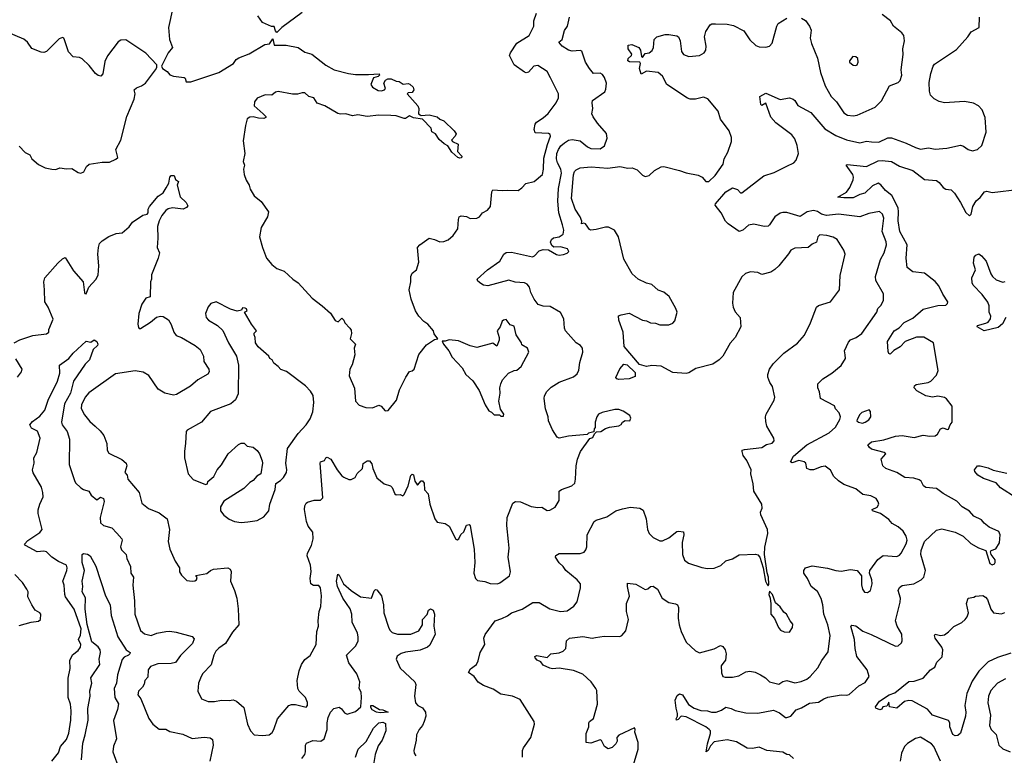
# Model space of a CAD drawing. Extents: x 2293878 to 2522763, y 823964 to 1006972.
# Tile 167 of 256: x 2352372 to 2359807, y 947599 to 953155. Entities that reach past the tile are written whole.
import ezdxf

# ---------------------------------------------------------------- set-up
doc = ezdxf.new("R2010")
doc.units = 0

msp = doc.modelspace()

# ---------------------------------------------------------------- linework, layer by layer
at = {"layer": '0CON20XD'}
for points in [[(2353530, 953245), (2353496, 953095), (2353504.2, 953005), (2353526.2, 952945), (2353493.8, 952905), (2353442.5, 952805), (2353450, 952785), (2353485, 952762.5), (2353505, 952737.5), (2353535, 952727.5), (2353615, 952717.5), (2353622.5, 952712.5), (2353630, 952685), (2353665, 952686), (2353876.2, 952755), (2353986.7, 952825), (2354007.5, 952855), (2354027, 952867), (2354105, 952895.8), (2354223.5, 952966.5), (2354257.8, 952972.2), (2354285, 953010), (2354295, 952963.3), (2354385, 952962), (2354475, 952943.8), (2354525, 952910), (2354577.5, 952895), (2354685, 952811.2), (2354746.1, 952776.1), (2354855, 952748.8), (2354908.3, 952741.7), (2355005, 952740), (2355087, 952747), (2355090, 952735), (2355080, 952725), (2355043.6, 952716.4), (2355023.3, 952665), (2355036.2, 952645), (2355079.8, 952619.8), (2355105, 952616.7), (2355127.5, 952625), (2355133.3, 952635), (2355121.2, 952675), (2355135, 952697.5), (2355151.7, 952708.3), (2355178, 952708), (2355215, 952690), (2355237, 952687), (2355268.3, 952668.3), (2355305, 952673.8), (2355318.3, 952668.3), (2355342.9, 952645), (2355348.1, 952625), (2355335, 952605.8), (2355305, 952602.5), (2355297.5, 952595), (2355377.5, 952505), (2355386.2, 952485), (2355382.5, 952445), (2355395, 952437.5), (2355405, 952432.5), (2355465, 952437.5), (2355525, 952420), (2355545, 952404), (2355575, 952392), (2355652.5, 952315), (2355667, 952293), (2355660, 952275), (2355632.5, 952245), (2355640, 952235), (2355683.3, 952215), (2355678.3, 952158.3), (2355710, 952125), (2355708.3, 952111.7), (2355695, 952110), (2355680, 952115), (2355634.1, 952154.1), (2355605, 952202.5), (2355577.7, 952217.7), (2355540.5, 952250.5), (2355513, 952293), (2355485, 952307.5), (2355478.8, 952335), (2355415, 952403.3), (2355345, 952413.3), (2355315, 952430), (2355285, 952408.8), (2355275, 952408), (2355215, 952428.8), (2355175, 952432.5), (2355085, 952433.8), (2354995, 952423.3), (2354925.7, 952435.7), (2354885, 952430), (2354835, 952443.8), (2354795, 952441.2), (2354775, 952446.7), (2354677.5, 952505), (2354617.5, 952525), (2354592.5, 952565), (2354555.8, 952575.8), (2354525, 952602.5), (2354505, 952602.9), (2354468.8, 952591.2), (2354432.9, 952592.9), (2354325, 952612.5), (2354305, 952607.5), (2354275, 952584.4), (2354225, 952587.5), (2354165, 952561.2), (2354144.2, 952535), (2354142, 952505), (2354211.4, 952445), (2354230, 952425), (2354231.2, 952415), (2354215, 952408.1), (2354175, 952410.4), (2354135, 952422.3), (2354111.3, 952418.7), (2354089.2, 952405), (2354076.4, 952356.4), (2354060.5, 952239.5), (2354073.3, 952145), (2354058.8, 952085), (2354068.8, 952055), (2354062, 952025), (2354066.2, 951985), (2354082.1, 951942.1), (2354106, 951905), (2354112.5, 951875), (2354144, 951825), (2354195, 951781.2), (2354250, 951705), (2354243.3, 951665), (2354194.5, 951585.5), (2354184.3, 951515), (2354205.5, 951435.5), (2354237.1, 951355), (2354276.3, 951306.3), (2354315, 951276), (2354370, 951255), (2354435, 951196.2), (2354475, 951168.8), (2354580.7, 951050.7), (2354657.5, 950995), (2354719.3, 950939.3), (2354753.6, 950883.6), (2354777, 950873), (2354805, 950900), (2354820, 950885), (2354827.5, 950865), (2354866.4, 950826.4), (2354875, 950810), (2354877.5, 950785), (2354867.5, 950745), (2354907.5, 950705), (2354897.5, 950675), (2354902.5, 950625), (2354882.3, 950547.7), (2354866, 950515), (2354861.2, 950465), (2354901.1, 950371.1), (2354908.6, 950275), (2354934.5, 950244.5), (2354985, 950225.6), (2355035.8, 950224.2), (2355085, 950243.3), (2355102.5, 950235), (2355130.8, 950200.8)], [(2352941.2, 950085), (2352980.9, 950050.9), (2353008, 950015), (2353029.2, 949955), (2353033.3, 949905), (2353045, 949880), (2353144.5, 949834.5), (2353176.6, 949806.6), (2353181.4, 949785), (2353166, 949735), (2353184, 949714), (2353190, 949685), (2353273.6, 949583.6), (2353295, 949502.5), (2353343.9, 949463.9), (2353425, 949430), (2353486.7, 949385), (2353504.1, 949304.1), (2353494.2, 949215), (2353505.8, 949155), (2353546.2, 949066.2), (2353580, 949015), (2353580, 948985), (2353595, 948960), (2353635, 948920), (2353674.1, 948914.1), (2353695, 948916.7), (2353707.5, 948925), (2353711.7, 948941.7), (2353701.7, 948958.3), (2353785, 948971.2), (2353814.2, 948995.8), (2353835.9, 949004.1), (2353945, 949015.8), (2353962, 949005), (2353968.5, 948988.5), (2353964.4, 948915), (2353994.3, 948845), (2354010.8, 948785), (2354022, 948705), (2354026.7, 948585), (2353979.4, 948530.6), (2353926.4, 948445), (2353875, 948408.8), (2353854.6, 948385), (2353838.9, 948355), (2353817.6, 948282.4), (2353755, 948216.2), (2353742.9, 948195), (2353723.1, 948145), (2353717.5, 948085), (2353746.2, 948025), (2353795, 948005.7), (2353844.5, 948005.5), (2353895, 948016.9), (2353955, 948012.9), (2353985, 948018.8), (2354008.8, 948008.8), (2354065, 947960), (2354092, 947835), (2354115, 947783.3), (2354142.9, 947752.9), (2354205, 947748), (2354255, 947754.2), (2354277.9, 947772.1), (2354290.8, 947795), (2354319.4, 947875), (2354403.8, 947975), (2354425, 947982.9), (2354455, 947982.2), (2354535, 947964.2), (2354545.8, 947975), (2354545, 947997.5), (2354530, 948035), (2354482.5, 948085), (2354471.4, 948105), (2354467.9, 948165), (2354482.4, 948237.6), (2354501.2, 948285), (2354525, 948322.2), (2354565.8, 948354.2), (2354610, 948435), (2354616.2, 948535), (2354628.8, 948575), (2354626.2, 948615), (2354634.2, 948685), (2354645.8, 948724.2), (2354652.5, 948805), (2354643.1, 948865), (2354631.7, 948881.7), (2354590.6, 948880.6), (2354571.4, 948895), (2354565.6, 948935), (2354572.4, 948987.6), (2354568.6, 949035), (2354542.3, 949105), (2354545.5, 949125), (2354576.4, 949185), (2354587.5, 949235), (2354585.6, 949285), (2354550.9, 949330.9), (2354538.2, 949365), (2354523.8, 949455), (2354525.5, 949484.5), (2354535, 949504), (2354545, 949510.6), (2354595, 949525.5), (2354643.4, 949526.6), (2354660.8, 949545), (2354640, 949805), (2354644.2, 949815.8), (2354673.9, 949826.1), (2354683.1, 949846.9), (2354695, 949850), (2354722, 949835), (2354769.2, 949755), (2354805, 949711.2), (2354818.8, 949698.8), (2354857.7, 949682.3), (2354875, 949682.5), (2354905, 949696.2), (2354921.2, 949728.8), (2354960, 949765), (2354967, 949803), (2354995, 949823.3), (2355013.6, 949823.6), (2355031.7, 949801.7), (2355040, 949765), (2355070, 949695), (2355125, 949648.8), (2355172.5, 949635), (2355185, 949622.5), (2355203.8, 949575), (2355215, 949567.5), (2355245, 949570), (2355265, 949560), (2355275, 949570), (2355306.2, 949635), (2355326.7, 949713.3), (2355335, 949722.5), (2355345, 949717.5), (2355355, 949670), (2355375, 949640), (2355405, 949672.5), (2355415, 949672.5), (2355425.8, 949655), (2355430, 949605), (2355457.5, 949575), (2355470, 949495), (2355506.2, 949385), (2355525, 949361.2), (2355585, 949349.2), (2355615, 949330), (2355665, 949232.5), (2355675, 949227.5), (2355687.5, 949235), (2355703.9, 949266.1), (2355725, 949287.5), (2355745, 949337.5), (2355765, 949343.3), (2355775, 949332.5), (2355803.6, 949155), (2355807.8, 949055), (2355802.5, 948975), (2355813.6, 948933.6), (2355829.1, 948919.1), (2355885, 948912.9), (2355925, 948897.1), (2355980, 948895), (2355998.9, 948901.1), (2356071.2, 948955), (2356079.2, 948985), (2356061.1, 949095), (2356067.3, 949165), (2356063.1, 949215), (2356051.8, 949335), (2356052.9, 949395), (2356095.8, 949504.2), (2356115, 949516), (2356155, 949514.3), (2356235, 949479.5), (2356285, 949471.1), (2356315, 949472.9), (2356355, 949447.5), (2356375, 949450.8), (2356415, 949474.2), (2356445.8, 949525), (2356446.7, 949595), (2356462.7, 949607.3), (2356542.5, 949635), (2356563.3, 949655), (2356570, 949685), (2356574.1, 949785.9), (2356583.8, 949835), (2356606.7, 949895), (2356677, 949993), (2356699.3, 950000.7), (2356711.7, 950028.3), (2356728.3, 950041.7), (2356760, 950045), (2356795, 950067.5), (2356825, 950076.7), (2356895, 950087.5), (2356913, 950097), (2356923.6, 950116.4), (2356945, 950127.5), (2356980, 950125), (2356987.5, 950145), (2356980, 950165), (2356927.7, 950197.7), (2356895, 950210), (2356865, 950210), (2356771.4, 950188.6), (2356742.5, 950175), (2356730, 950155), (2356716.7, 950115), (2356717.5, 950075), (2356710, 950065), (2356708.3, 950041.7), (2356668.3, 950031.7), (2356657, 950023), (2356515, 950010), (2356445, 949993.8), (2356431.2, 950001.2), (2356395, 950056.2), (2356364.4, 950125), (2356362.2, 950155), (2356343.1, 950215), (2356333.2, 950293.2), (2356336, 950315), (2356353.2, 950346.8), (2356385, 950380), (2356445, 950417.1), (2356555, 950458.9), (2356580.9, 950479.1), (2356595, 950507.5), (2356601.1, 950565), (2356623.3, 950645), (2356623, 950673), (2356607.5, 950695), (2356575, 950713.3), (2356494.2, 950805), (2356485.5, 950825.5), (2356481.9, 950895), (2356455, 950944.2), (2356377.6, 950987.6), (2356325, 950992.5), (2356288, 951005), (2356256.5, 951045), (2356232.7, 951095), (2356222.2, 951135), (2356205, 951156.5), (2356185, 951167.9), (2356112.3, 951172.3), (2356065, 951187.8), (2355906.1, 951146.1), (2355875, 951151.2), (2355855, 951162), (2355830.5, 951180.5), (2355826.2, 951195), (2355905, 951265.8), (2355998.9, 951331.1), (2356027.5, 951385), (2356045, 951396.7), (2356085, 951400), (2356245, 951364), (2356259.7, 951370.3), (2356295, 951410), (2356325, 951420), (2356365, 951418), (2356425, 951382.5), (2356445, 951377.5), (2356479.3, 951380.7), (2356505, 951392.5), (2356517.5, 951405), (2356508.8, 951425), (2356455, 951440), (2356405, 951437.5), (2356390.6, 951450.6), (2356381.1, 951475), (2356387.3, 951495), (2356401.7, 951508.3), (2356445, 951515.2), (2356474.7, 951535), (2356480.5, 951565), (2356470, 951605), (2356444, 951695), (2356436.3, 951785), (2356440.5, 951879.5), (2356463, 951995), (2356459.1, 952025), (2356434.2, 952075), (2356426.4, 952105), (2356429.2, 952145), (2356441.1, 952175), (2356458.2, 952201.8), (2356485, 952225.4), (2356515, 952243.9), (2356545, 952250.3), (2356605, 952239.3), (2356658.9, 952195), (2356685, 952181.1), (2356755, 952178.6), (2356788.3, 952201.7), (2356809.3, 952260.7), (2356803.3, 952295), (2356735, 952374), (2356701.3, 952421.3), (2356692, 952445), (2356700.8, 952485), (2356694.1, 952525.9), (2356698, 952545), (2356789.3, 952610.7), (2356799.1, 952630.9), (2356804.2, 952675), (2356787.9, 952717.9), (2356771.7, 952741.7), (2356755, 952750.8), (2356705, 952748), (2356675, 952786.2), (2356645.7, 952835), (2356615.9, 952915.9), (2356605, 952921.2), (2356545, 952916.2), (2356515, 952923.8), (2356469.2, 952955), (2356444, 952985), (2356467.5, 953005), (2356486.9, 953073.1), (2356508, 953105), (2356523.3, 953175)], [(2354505, 953210), (2354352.5, 953095), (2354315, 953057.5), (2354305, 953070), (2354295, 953102.5), (2354273.8, 953103.8), (2354205, 953132.5), (2354170, 953185)], [(2355130.8, 950200.8), (2355155, 950203.3), (2355217.7, 950282.3), (2355241.2, 950358.8), (2355287.5, 950455), (2355315, 950497.5), (2355335, 950502.5), (2355350, 950515), (2355385, 950627.5), (2355445, 950700), (2355505, 950740), (2355530, 950745), (2355503, 950783), (2355497.5, 950805), (2355453.3, 950855), (2355423.3, 950875), (2355385, 950916.7), (2355360.8, 950955), (2355328.1, 951045), (2355314.3, 951115), (2355324.7, 951175), (2355324.5, 951215.5), (2355335, 951241.2), (2355369.2, 951265), (2355385.6, 951324.4), (2355376.2, 951435), (2355393.3, 951455), (2355465, 951503.8), (2355503.9, 951496.1), (2355545, 951476), (2355575, 951478.8), (2355607.3, 951492.7), (2355645.7, 951524.3), (2355680.8, 951575), (2355685.7, 951645), (2355691.2, 951665), (2355705, 951672.5), (2355745, 951667.7), (2355775, 951654.6), (2355824.2, 951655.8), (2355845, 951666.7), (2355866.7, 951695), (2355905, 951716.7), (2355926.7, 951745), (2355936.4, 951853.6), (2355945, 951870), (2356015, 951863.8), (2356055, 951868), (2356135, 951864.2), (2356165, 951884.2), (2356195, 951917.1), (2356256.2, 951933.8), (2356320, 951985), (2356328.2, 952025), (2356330.7, 952109.3), (2356356.7, 952213.3), (2356380.8, 952275), (2356376.9, 952286.9), (2356364.3, 952294.3), (2356265, 952301.2), (2356257.5, 952325), (2356264.5, 952365), (2356275, 952382), (2356325, 952413.1), (2356362.8, 952447.2), (2356423.5, 952526.5), (2356441.4, 952565), (2356440.8, 952595), (2356380.9, 952715), (2356354.7, 952764.7), (2356285, 952808.8), (2356255, 952804.4), (2356215, 952758), (2356196.1, 952753.9), (2356185, 952759.2), (2356105, 952813.3), (2356071.2, 952885), (2356077.1, 952905), (2356125, 952977.9), (2356218, 953035), (2356254, 953105), (2356253.9, 953146.1), (2356275.5, 953205)], [(2356012.3, 948632.3), (2356055, 948652.2), (2356086.2, 948675), (2356167.4, 948702.6), (2356247, 948753), (2356295, 948752.9), (2356375, 948705.7), (2356455, 948684.4), (2356505, 948691.4), (2356556.2, 948725), (2356580.5, 948759.5), (2356608, 948865), (2356606, 948895), (2356582, 948925), (2356496.1, 948996.1), (2356475.6, 949025), (2356445, 949051.9), (2356418.1, 949095), (2356420.7, 949109.3), (2356445, 949124.2), (2356605, 949122.5), (2356635, 949134), (2356647.9, 949152.1), (2356654.2, 949175), (2356656, 949265), (2356708.8, 949365), (2356724.5, 949375.5), (2356805, 949400), (2356873.4, 949446.6), (2356925, 949460.8), (2356985, 949474), (2357055, 949466.7), (2357079.5, 949449.5), (2357103.8, 949385), (2357112.5, 949305), (2357124.2, 949275), (2357156.7, 949245), (2357205, 949218), (2357225, 949218), (2357275, 949241.9), (2357335, 949290), (2357346.7, 949293.3), (2357385, 949286.7), (2357386.7, 949265), (2357374.5, 949205.5), (2357377.8, 949115), (2357392.4, 949072.4), (2357421.3, 949051.3), (2357522.7, 949017.3), (2357565, 949011.1), (2357615, 949013.3), (2357667.4, 949032.6), (2357705, 949068), (2357755, 949084), (2357805, 949114), (2357927.3, 949117.3), (2357945, 949113.8), (2357961.2, 949095), (2357986, 949015), (2358004, 948915), (2358015, 948890), (2358025, 948880), (2358028, 948892), (2358025.6, 948945), (2358016.8, 948976.8), (2357995.5, 949115), (2357998.7, 949171.3), (2358020, 949275), (2358018.8, 949305), (2357968, 949415), (2357966.2, 949435), (2357978, 949465), (2357976, 949495), (2357915.7, 949595), (2357910.3, 949650.3), (2357891.9, 949725), (2357896, 949755), (2357863.8, 949825), (2357834.6, 949864.6), (2357826.2, 949895), (2357827, 949903), (2357845, 949910), (2357975, 949923.8), (2358012.1, 949947.9), (2358052.7, 949957.3), (2358068.8, 949975), (2358066.7, 949995), (2358013.3, 950085), (2358005, 950120), (2358003.3, 950155), (2358008.9, 950175), (2358067.9, 950282.1), (2358074, 950305), (2358057.5, 950385), (2358036.2, 950415), (2358020, 950455), (2358020, 950475), (2358033.8, 950515), (2358062, 950555), (2358143, 950637), (2358245, 950712), (2358298, 950772), (2358344.4, 950865), (2358388.8, 950985), (2358405, 950996), (2358495, 951023.8), (2358563.3, 951115), (2358567.6, 951222.4), (2358605.8, 951385), (2358595.6, 951415), (2358545, 951496), (2358515, 951512.5), (2358465.5, 951525.5), (2358415, 951530), (2358399.4, 951515), (2358388.8, 951475), (2358355, 951460.6), (2358326.2, 951435), (2358225, 951429.2), (2358195.8, 951414.2), (2358177, 951387), (2358105, 951295.4), (2358075, 951267.1), (2358045, 951249.1), (2357975, 951231.4), (2357945, 951244.4), (2357890.2, 951249.8), (2357851.9, 951238.1), (2357825, 951212.5), (2357760, 951095), (2357755.7, 951015), (2357760, 950985), (2357775, 950948.8), (2357811.9, 950905), (2357818.6, 950835), (2357774.3, 950755), (2357737, 950713), (2357681.4, 950615), (2357655, 950585.7), (2357605, 950552.9), (2357478.7, 950521.3), (2357425, 950488), (2357405, 950482), (2357305, 950491.2), (2357215, 950538.9), (2357145, 950544.4), (2357105, 950536.4), (2357051.4, 950551.4), (2356937.7, 950687.7), (2356930, 950795), (2356896.1, 950885), (2356892.5, 950917.5), (2356913.2, 950926.8), (2356975, 950937.5), (2357075, 950886.1), (2357105, 950881.8), (2357135, 950866.5), (2357172.6, 950862.6), (2357205, 950850.4), (2357275, 950850), (2357305, 950863.8), (2357319.7, 950880.3), (2357335.8, 950945), (2357325.7, 950975), (2357275.5, 951065.5), (2357235, 951098.1), (2357192.9, 951112.9), (2357145, 951154), (2357105, 951164.4), (2357042.5, 951195), (2356996.7, 951236.7), (2356935, 951346.2), (2356892.5, 951515), (2356864.6, 951564.6), (2356817.5, 951587.5), (2356795, 951588.4), (2356725, 951569.6), (2356685, 951566.2), (2356675, 951570), (2356645, 951612.9), (2356632.7, 951617.3), (2356615, 951613.8), (2356615.7, 951634.3), (2356604.5, 951665), (2356566.7, 951725), (2356540, 951805), (2356555, 951982.5), (2356562.6, 952007.4), (2356575, 952021.2), (2356604.4, 952035.6), (2356687.6, 952042.4), (2356813.6, 952033.6), (2356905, 952045.4), (2356965, 952034.4), (2356996.8, 952036.8), (2357035, 952020.8), (2357075, 951980), (2357095, 951970), (2357125, 951978), (2357165, 952016), (2357215, 952043.3), (2357235, 952046), (2357355, 952017.1), (2357405, 951997.8), (2357495, 951980.8), (2357526.2, 951965), (2357552.7, 951932.7), (2357575, 951933.8), (2357623, 951977), (2357683.8, 952065), (2357692, 952105), (2357720, 952155), (2357746, 952235), (2357745.9, 952265.9), (2357730, 952315), (2357663, 952403), (2357645.7, 952465), (2357568, 952558), (2357535, 952568.6), (2357474.1, 952554.1), (2357434.1, 952554.1), (2357415, 952561.2), (2357257.5, 952665), (2357227.1, 952727.1), (2357193.3, 952755), (2357104.2, 952765.8), (2357064.1, 952744.1), (2357051.2, 952785), (2357059.1, 952825), (2357055.3, 952835.3), (2356975.9, 952835.9), (2356964, 952845), (2356967.6, 952862.4), (2356992, 952885), (2356993.8, 952895), (2356966, 952935), (2356967.8, 952962.2), (2356995, 952968.6), (2357046.1, 952946.1), (2357060.5, 952925), (2357068, 952878), (2357075, 952870.5), (2357095, 952899.2), (2357125, 952904), (2357148.7, 952921.3), (2357157.5, 952945), (2357163.8, 953005), (2357182.5, 953025), (2357245, 953043.3), (2357273.6, 953043.6), (2357335, 953032.5), (2357347.5, 953025), (2357360, 952995), (2357370, 952915), (2357385, 952892.5), (2357425, 952878.1), (2357505, 952883.3), (2357540.8, 952905), (2357552.2, 952925), (2357554.4, 952955), (2357543.8, 953025), (2357552, 953065), (2357586.2, 953115), (2357597.3, 953122.7), (2357625, 953124.3), (2357715, 953120.8), (2357761.2, 953111.2), (2357839.5, 953069.5), (2357885, 953003.3), (2357929.5, 952959.5), (2357955, 952950), (2358005, 952946.2), (2358034.1, 952955.9), (2358055, 952977.5), (2358088.6, 953105), (2358100, 953125), (2358165, 953167.1)], [(2358355, 949030), (2358472.7, 949012.7), (2358534.4, 948994.4), (2358575, 948990.8), (2358645, 949002.9), (2358695, 948996), (2358728, 948955), (2358727.7, 948887.7), (2358736.2, 948855), (2358750.8, 948830.8), (2358775, 948828.8), (2358797, 948843), (2358808.6, 948895), (2358807.5, 948925), (2358790, 948975), (2358791.2, 948995), (2358851.5, 949078.5), (2358892.1, 949107.9), (2358995, 949101.1), (2359015, 949110), (2359028.1, 949125), (2359065, 949196.2), (2359072.2, 949225), (2359065, 949253.8), (2359042.5, 949292.5), (2359005, 949323.8), (2358959.7, 949349.7), (2358935, 949380.8), (2358870.8, 949425), (2358810.8, 949445), (2358808, 949455), (2358846.2, 949473.8), (2358859.5, 949495), (2358854.5, 949514.5), (2358838.3, 949538.3), (2358799.7, 949559.7), (2358738.8, 949568.8), (2358685, 949612.2), (2358596.2, 949645), (2358555, 949672.2), (2358520.6, 949705), (2358495, 949752), (2358455, 949782.5), (2358425, 949778.5), (2358365, 949756.5), (2358340, 949755), (2358315.7, 949765.7), (2358307.5, 949805), (2358295.5, 949815.5), (2358255, 949824.6), (2358205, 949809.2), (2358191.2, 949815), (2358215, 949858.2), (2358315, 949943.8), (2358484.3, 950035), (2358531.3, 950078.7), (2358563.8, 950135), (2358568.8, 950155), (2358559.2, 950185), (2358533.3, 950215), (2358525, 950237.5), (2358420, 950295), (2358412.5, 950345), (2358397.5, 950375), (2358397.5, 950395), (2358400, 950405), (2358437, 950443), (2358504.1, 950485.9), (2358575, 950542.5), (2358607.5, 950595), (2358604.2, 950625), (2358599.2, 950655), (2358631.3, 950718.7), (2358645, 950736), (2358688.8, 950755), (2358731.4, 950785), (2358844.2, 950945), (2358852.9, 950975), (2358875, 950996.2), (2358894.2, 951035), (2358895.7, 951085), (2358837.8, 951185), (2358834.4, 951215), (2358870.8, 951345), (2358900.6, 951395), (2358917.5, 951455), (2358915, 951476.7), (2358884.5, 951555), (2358897.3, 951655), (2358886.2, 951686.2), (2358865, 951707.1), (2358785, 951691.2), (2358715, 951666.8), (2358555, 951686.8), (2358465, 951675.3), (2358427.3, 951687.3), (2358395, 951706.9), (2358365, 951713.8), (2358318, 951705), (2358265, 951669.4), (2358165, 951699.4), (2358135, 951697.8), (2358115, 951693.3), (2358075, 951666.2), (2358035, 951605.7), (2358023.3, 951596.7), (2357993.3, 951593.3), (2357915, 951611.5), (2357875, 951603.4), (2357833.5, 951565), (2357805.4, 951555.4), (2357722.4, 951612.4), (2357702.6, 951632.6), (2357668, 951695), (2357624.2, 951755), (2357625.8, 951765), (2357705, 951854), (2357755, 951884.2), (2357791.3, 951871.3), (2357815, 951847.1), (2357825, 951847.1), (2357991.2, 951975), (2358069.8, 952000.2), (2358165, 952047.5), (2358217.2, 952072.8), (2358236.4, 952093.6), (2358253.3, 952145), (2358243.6, 952205), (2358224.4, 952255), (2358201.9, 952285), (2358082, 952375), (2358045, 952418.8), (2358005, 952523.3), (2357975, 952507.5), (2357967.5, 952515), (2357961.2, 952575), (2358005, 952600.8), (2358115, 952552), (2358185, 952564), (2358213.3, 952555), (2358225.6, 952545.6), (2358247.7, 952507.7), (2358345, 952453.1), (2358450.6, 952330.6), (2358535, 952281.3), (2358615, 952248), (2358715, 952224.4), (2358765, 952237.5), (2358805, 952232.5), (2358859.3, 952230.7), (2358928.1, 952261.9), (2358955, 952262.5), (2359065, 952222.1), (2359135, 952188.5), (2359175, 952178.1), (2359235, 952188.1), (2359285, 952176.9), (2359373.8, 952183.8), (2359475, 952206.7), (2359499.3, 952199.3), (2359535, 952174), (2359565.8, 952164.2), (2359605, 952173.3), (2359636.7, 952205), (2359668.6, 952305), (2359661.5, 952415), (2359640, 952475), (2359612, 952505), (2359575, 952525.6), (2359505, 952537.8), (2359355, 952525.8), (2359315, 952537.5), (2359277.4, 952557.4), (2359250.6, 952585), (2359241.9, 952615), (2359239.7, 952680.3), (2359251.2, 952748.8), (2359270, 952805), (2359280.5, 952819.5), (2359445, 952929.2), (2359532, 953025), (2359555.8, 953064.2), (2359617.1, 953095), (2359620, 953175)], [(2358275, 953167.5), (2358305, 953148.8), (2358336.6, 953106.6), (2358348.6, 953075), (2358340.6, 953015), (2358350.6, 952975), (2358396.7, 952865), (2358420, 952755), (2358452.9, 952655), (2358500, 952575), (2358539.4, 952535), (2358595, 952451.2), (2358623.2, 952433.2), (2358665, 952429.4), (2358695, 952434.4), (2358832.5, 952495), (2358878.5, 952541.5), (2358938.8, 952655), (2359005, 952680.8), (2359021.2, 952695), (2359033.1, 952735), (2359028.9, 952775), (2359043, 952893), (2359040.8, 952935), (2359054, 952995), (2359048.8, 953035), (2359033.3, 953055), (2358971.2, 953105), (2358946.2, 953145), (2358884, 953195)], [(2352369.3, 952199.3), (2352415, 952152), (2352448.8, 952135), (2352464, 952105), (2352515, 952060), (2352565, 952036), (2352615, 952025.8), (2352645, 952024.2), (2352675, 952035.7), (2352725, 952028.1), (2352765, 952030), (2352815, 952000), (2352835, 951996.7), (2352856.7, 952005), (2352876.7, 952045), (2352896.4, 952063.6), (2352995, 952080), (2353050.5, 952079.5), (2353098.3, 952101.7), (2353112.5, 952115), (2353099.2, 952175), (2353135.7, 952244.3), (2353180.8, 952425), (2353235.8, 952554.2), (2353243.8, 952595), (2353237.5, 952625), (2353255, 952641.2), (2353292.5, 952655), (2353322.5, 952675), (2353397.5, 952775), (2353407, 952793), (2353407.5, 952815), (2353325, 952901.2), (2353175, 953002.5), (2353135, 953001.2), (2353115, 952986.7), (2353035, 952882.2), (2353015, 952838.8), (2352999.6, 952745), (2352985, 952728.9), (2352965, 952732.5), (2352945, 952748.9), (2352898.3, 952808.3), (2352845, 952860), (2352825, 952869.5), (2352775, 952875.4), (2352741.9, 952911.9), (2352711.9, 953001.9), (2352705, 953015.7), (2352695, 953020.6), (2352669.8, 953010.2), (2352576, 952915), (2352555, 952907.8), (2352535, 952909.5), (2352465, 952936.9), (2352431.8, 952985), (2352405, 953007.5), (2352272.3, 953062.3)], [(2358685, 952808.8), (2358695, 952813.3), (2358703.8, 952835), (2358700.7, 952860.7), (2358685, 952873.3), (2358663, 952877), (2358636.7, 952845), (2358636.7, 952835), (2358665, 952812), (2358685, 952808.8)], [(2358216.2, 947575), (2358185, 947603.3), (2358165, 947606.7), (2358133.4, 947623.4), (2358013.8, 947636.2), (2357955, 947660.4), (2357905, 947650), (2357865, 947652.5), (2357785, 947700), (2357715, 947716.9), (2357615, 947701.8), (2357587.8, 947672.2), (2357571.9, 947635), (2357555, 947624.4), (2357564.8, 947685.2), (2357589.6, 947765), (2357587.1, 947785), (2357579.1, 947795), (2357551.9, 947815), (2357405, 947891.1), (2357367.5, 947895), (2357345, 947868.8), (2357332.5, 947865), (2357328.8, 947875), (2357338.8, 947895), (2357340, 947915), (2357328.6, 947955), (2357321.9, 948015), (2357337.7, 948052.3), (2357355, 948063.8), (2357376.2, 948056.2), (2357422.8, 947982.8), (2357465, 947955.6), (2357515, 947938.6), (2357565, 947934.3), (2357595, 947924.4), (2357630, 947925), (2357670.3, 947939.7), (2357705, 947962.5), (2357744.1, 947954.1), (2357775, 947938.8), (2357855, 947920), (2357945, 947916.7), (2358065, 947941.1), (2358110.2, 947920.2), (2358155, 947884.2), (2358165, 947884), (2358195, 947896), (2358235, 947943.1), (2358275, 947956.9), (2358335, 947992.5), (2358405, 948001.1), (2358445, 948026.9), (2358475, 948037.8), (2358575, 948057.1), (2358615, 948053.1), (2358635, 948058.6), (2358708.8, 948125), (2358755, 948148.8), (2358786.2, 948195), (2358771.9, 948245), (2358694.4, 948345), (2358679.4, 948405), (2358674.6, 948474.6), (2358646.7, 948575), (2358655, 948583.3), (2358685, 948577.1), (2358737.8, 948537.8), (2358802.3, 948512.3), (2358985, 948424.3), (2359005, 948426.2), (2359030.7, 948449.3), (2359036.2, 948465), (2359031.9, 948515), (2358997.9, 948575), (2358984.6, 948615), (2359021.1, 948755), (2359021.8, 948785), (2359005.8, 948845), (2359014.5, 948865.5), (2359035, 948882.2), (2359123.8, 948895), (2359178, 948925), (2359199.2, 948945), (2359210.9, 948995), (2359176.2, 949115), (2359178.5, 949145), (2359205, 949214.3), (2359295, 949300), (2359335, 949310.6), (2359435, 949284.4), (2359495.4, 949255.4), (2359555, 949200), (2359612.5, 949167.5), (2359667.5, 949145), (2359698.3, 949048.3), (2359715, 949038.6), (2359733.3, 949046.7), (2359738.6, 949055), (2359737.1, 949075), (2359707.5, 949115), (2359703.3, 949135), (2359707.5, 949145), (2359741.7, 949158.3), (2359770, 949205), (2359776.2, 949265), (2359765, 949290), (2359691.7, 949321.7), (2359653.7, 949353.7), (2359635, 949378), (2359575.7, 949405.7), (2359545, 949442.5), (2359489.2, 949475), (2359447.9, 949517.9), (2359345, 949577.8), (2359295, 949614.3), (2359215, 949621.1), (2359195.4, 949635.4), (2359178.7, 949668.7), (2359165, 949680.8), (2359122.5, 949692.5), (2359055, 949697.5), (2358995.4, 949735.4), (2358911.2, 949765), (2358890, 949785), (2358877.5, 949835), (2358912.5, 949875), (2358900, 949885), (2358805, 949912.5), (2358788.6, 949925), (2358776.2, 949945), (2358805, 949967.1), (2358897.2, 949982.8), (2358985, 950009.5), (2359035, 950013.8), (2359125, 950000), (2359193.2, 950016.8), (2359245, 950010), (2359285, 950012), (2359301.2, 950025), (2359325, 950065.8), (2359345, 950072), (2359375, 950060), (2359385, 950062.5), (2359396.7, 950095), (2359413.3, 950115), (2359413.8, 950235), (2359371.2, 950291.2), (2359355, 950300.8), (2359305, 950311.4), (2359264.2, 950304.2), (2359214.2, 950314.2), (2359145, 950352.5), (2359126.2, 950375), (2359129.5, 950390.5), (2359141.2, 950398.8), (2359232.5, 950415), (2359252, 950425), (2359295, 950469.2), (2359306.5, 950505), (2359271.2, 950715), (2359198.2, 950758.2), (2359142.7, 950757.3), (2359057.5, 950725), (2359020, 950685), (2358973.5, 950656.5), (2358945, 950630), (2358934.4, 950634.4), (2358929.1, 950649.1), (2358925.6, 950725), (2358975.7, 950805), (2359011.7, 950828.3), (2359051.2, 950868.8), (2359115, 950900.9), (2359195, 950969.6), (2359305, 950996.7), (2359365, 951000), (2359378.3, 951011.7), (2359380, 951025), (2359342.4, 951082.4), (2359313.3, 951145), (2359285, 951178.1), (2359205, 951240.8), (2359115, 951251.4), (2359073, 951283), (2359065.6, 951355), (2359073.5, 951455), (2359017.5, 951555), (2359005.7, 951635.7), (2359007.6, 951705), (2359005.2, 951735), (2358956.7, 951826.7), (2358909.5, 951865), (2358875, 951908), (2358855, 951920), (2358810.9, 951899.1), (2358754.2, 951845.8), (2358715, 951835.7), (2358665, 951810.6), (2358595, 951808.8), (2358550, 951815), (2358615, 951853.3), (2358641.3, 951888.7), (2358665.5, 951945), (2358668.2, 951965), (2358662.7, 951985), (2358613.3, 952055), (2358619.3, 952060.7), (2358765, 952047.3), (2358855, 952088), (2358885, 952090.8), (2358955, 952083.6), (2359015, 952049.2), (2359115, 952015.6), (2359205, 951948.1), (2359295, 951940.8), (2359316.1, 951926.1), (2359345, 951888.8), (2359365, 951876), (2359405, 951868.8), (2359431.2, 951845), (2359476, 951775), (2359515, 951697.5), (2359545, 951673.3), (2359557.5, 951685), (2359570, 951745), (2359593.9, 951786.1), (2359625, 951812.5), (2359657.5, 951855), (2359675, 951858.8), (2359715, 951848.8), (2359925, 951876.2)], [(2352331.2, 950715), (2352372.6, 950737.4), (2352471.3, 950768.7), (2352575, 950781.2), (2352592.5, 950795), (2352592.5, 950815), (2352625.8, 950894.2), (2352586.4, 950985), (2352562.3, 951025), (2352559.4, 951115), (2352554.4, 951175), (2352562.5, 951205), (2352660, 951315), (2352695, 951350), (2352715, 951360), (2352777.9, 951257.9), (2352850.8, 951175), (2352861.8, 951095), (2352865, 951086.2), (2352875, 951084.3), (2352894.4, 951135.6), (2352947.3, 951192.7), (2352964.7, 951225.3), (2352970, 951295), (2352962.9, 951385), (2352966.9, 951435), (2352976.2, 951465), (2352995, 951484.5), (2353045, 951517.1), (2353100.6, 951539.4), (2353145, 951544.3), (2353199.8, 951590.2), (2353225, 951625.7), (2353302.1, 951677.9), (2353335, 951687.1), (2353342.6, 951697.4), (2353343.6, 951725), (2353351.5, 951745), (2353416.9, 951823.1), (2353455, 951848), (2353479.4, 951885), (2353498.7, 951921.3), (2353505, 951966.2), (2353515, 951978.6), (2353537.7, 951977.7), (2353548.8, 951948.8), (2353571.7, 951931.7), (2353562.5, 951905), (2353585, 951817.5), (2353630, 951775), (2353641.7, 951748.3), (2353633, 951737), (2353606, 951724), (2353525, 951733.3), (2353493.2, 951726.8), (2353475, 951713.8), (2353444.6, 951675.4), (2353424.4, 951635), (2353414.1, 951594.1), (2353415.9, 951505.9), (2353410, 951435), (2353428.8, 951395), (2353418.8, 951355), (2353367, 951227), (2353367.5, 951195), (2353360, 951175), (2353358, 951062), (2353325, 951052), (2353294.1, 951005.9), (2353273.3, 950935), (2353264.2, 950855), (2353269.3, 950829.3), (2353275, 950822.5), (2353285, 950823.8), (2353360.6, 950869.4), (2353405, 950908.8), (2353435, 950916), (2353455, 950913.3), (2353495, 950887.5), (2353515, 950852.5), (2353536.2, 950795), (2353555, 950770), (2353595, 950753.8), (2353697.5, 950695), (2353733.9, 950663.9), (2353760, 950615), (2353762.3, 950572.3), (2353800, 950515), (2353802.5, 950495), (2353793, 950477), (2353717.5, 950435), (2353662.3, 950387.7), (2353555.9, 950324.1), (2353535, 950318.8), (2353467.5, 950335), (2353418.8, 950365), (2353347.7, 950467.7), (2353305, 950493.8), (2353245, 950503.2), (2353095, 950480), (2352893.3, 950336.7), (2352865.7, 950305), (2352838.1, 950245), (2352837.6, 950217.6), (2352861.7, 950171.7), (2352901.3, 950121.3), (2352941.2, 950085)], [(2359818.6, 950905), (2359792.2, 950857.8), (2359760.9, 950829.1), (2359655, 950804.3), (2359602, 950835), (2359605, 950846.4), (2359668.2, 950861.8), (2359685, 950871.5), (2359702.9, 950895), (2359705.4, 950915), (2359692.3, 950945), (2359691.7, 950995), (2359681.4, 951021.4), (2359639.8, 951079.8), (2359571.1, 951151.1), (2359563, 951167), (2359562, 951205), (2359588.1, 951265), (2359573.3, 951315), (2359578.3, 951361.7), (2359592.5, 951377.5), (2359614.2, 951385.8), (2359635, 951372.5), (2359670.5, 951330.5), (2359706, 951235), (2359718.8, 951215), (2359745, 951190.8), (2359795, 951173.3), (2359813, 951177)], [(2354043.6, 949356.4), (2354095, 949363.8), (2354165, 949372.5), (2354215, 949400), (2354252.5, 949445), (2354261.2, 949495), (2354302.3, 949607.7), (2354307.1, 949652.9), (2354342.5, 949675), (2354365, 949697.5), (2354386.4, 949736.4), (2354390, 949755), (2354380.8, 949805), (2354393.5, 949916.5), (2354475, 950030), (2354535, 950094), (2354565, 950141.2), (2354585, 950192.5), (2354593.8, 950265), (2354587.7, 950317.7), (2354568.8, 950348.8), (2354529.7, 950389.7), (2354387, 950497), (2354345, 950512.5), (2354325, 950536.7), (2354291.7, 950561.7), (2354280, 950585), (2354260, 950595), (2354252.5, 950615), (2354172.5, 950685), (2354152.5, 950715), (2354150, 950755), (2354142.5, 950775), (2354143, 950787), (2354160, 950805), (2354123.3, 950855), (2354070, 950945), (2354090, 950955), (2354085, 950970), (2354075, 950977.5), (2354055, 950980), (2354048.3, 950961.7), (2354015, 950953.3), (2353965, 950968.8), (2353855, 951023.3), (2353815, 951011.2), (2353795, 950987.5), (2353776, 950935), (2353780.8, 950905), (2353798, 950885), (2353865.4, 950845.4), (2353906.9, 950806.9), (2353950, 950715), (2354009.1, 950615), (2354023.5, 950545), (2354021.1, 950328.9), (2354001.2, 950285), (2353966.3, 950253.7), (2353813.3, 950196.7), (2353745, 950114.4), (2353636.1, 950053.9), (2353630, 950045), (2353624.2, 949955.8), (2353615.8, 949895), (2353617.1, 949845), (2353644.3, 949725), (2353682.9, 949682.9), (2353776.1, 949643.9), (2353789.3, 949650.7), (2353793.6, 949666.4), (2353837.5, 949705), (2353862.5, 949755), (2353895, 949792.5), (2353947.5, 949875), (2354025, 949947.5), (2354045, 949956.7), (2354067, 949957), (2354090, 949935), (2354135, 949926.7), (2354165, 949902.5), (2354183.3, 949875), (2354203.6, 949823.6), (2354206, 949805), (2354193.8, 949726.2), (2354162.9, 949707.1), (2354135, 949673.8), (2354111.2, 949658.8), (2354065, 949613.8), (2353915, 949517.5), (2353887.5, 949475), (2353887.5, 949445), (2353915, 949413.3), (2353955, 949384), (2353995, 949366.2), (2354043.6, 949356.4)], [(2356025, 950160), (2356027.5, 950175), (2356003.6, 950213.6), (2355990, 950275), (2356000, 950335), (2355996.7, 950375), (2356004.1, 950405.9), (2356016.7, 950435), (2356062.5, 950485), (2356105, 950506.2), (2356125, 950507.5), (2356158, 950535), (2356216.7, 950645), (2356206.7, 950675), (2356165, 950700), (2356162.5, 950715), (2356120, 950775), (2356105, 950840), (2356075, 950850), (2356045, 950890), (2356025, 950886.7), (2356015, 950877.5), (2356000, 950835), (2355977.5, 950805), (2355992.5, 950755), (2355992.5, 950735), (2355975, 950690), (2355945, 950712.5), (2355825, 950678.8), (2355775, 950691.2), (2355685, 950728.8), (2355615, 950736.2), (2355585, 950727.5), (2355561.7, 950728.3), (2355572.5, 950705), (2355613.3, 950655), (2355637, 950607), (2355714, 950525), (2355740, 950475), (2355795, 950426.7), (2355841.2, 950355), (2355886.7, 950245), (2355915, 950200), (2355935, 950190), (2355955, 950170), (2355995, 950170), (2356005, 950160), (2356025, 950160)], [(2352614.6, 947555.4), (2352665, 947618.8), (2352680, 947665), (2352725, 947719.2), (2352743.1, 947766.9), (2352759.5, 947865), (2352761.5, 947935), (2352756.5, 947985), (2352739.5, 948035), (2352737.6, 948107.6), (2352738.6, 948181.4), (2352754.5, 948255), (2352751.5, 948315), (2352771.2, 948358.8), (2352815, 948391.4), (2352832.7, 948415), (2352833.2, 948435), (2352817.5, 948475), (2352832.8, 948507.2), (2352837.6, 948555), (2352783.4, 948703.4), (2352719.3, 948795), (2352712.8, 948812.8), (2352707.3, 948885), (2352699.1, 948915), (2352727.5, 948995), (2352730.9, 949015), (2352725.5, 949035), (2352665, 949061.9), (2352615.6, 949095), (2352575, 949136.6), (2352555, 949141.8), (2352505, 949136.9), (2352416.2, 949185), (2352410, 949195), (2352435, 949222), (2352525, 949281.2), (2352542, 949305), (2352511.5, 949425), (2352512.6, 949452.6), (2352523.8, 949496.2), (2352549.1, 949550.9), (2352548.2, 949585), (2352537.5, 949625), (2352473.5, 949733.5), (2352469.2, 949755), (2352482.2, 949805), (2352480, 949845), (2352501.9, 949885), (2352526.9, 949995), (2352506.7, 950046.7), (2352460.4, 950070.4), (2352450, 950095), (2352468.6, 950121.4), (2352525, 950159.5), (2352561.1, 950205), (2352587.4, 950282.6), (2352657.9, 950425), (2352676.7, 950485), (2352672.5, 950545), (2352743.1, 950596.9), (2352775, 950635.6), (2352875, 950727.5), (2352909.3, 950720.7), (2352935, 950737.5), (2352953.9, 950723.9), (2352962, 950705), (2352959.2, 950695), (2352927, 950663), (2352899.1, 950585), (2352867.6, 950552.4), (2352778.8, 950425), (2352757.1, 950335), (2352710.4, 950255), (2352687.1, 950115), (2352694.3, 950094.3), (2352731.1, 950045), (2352747.4, 949987.4), (2352745.4, 949795), (2352785.6, 949675), (2352795, 949658), (2352835, 949620), (2352855, 949606.2), (2352895, 949593.3), (2352913.3, 949565), (2352955, 949530), (2352982, 949548), (2353005, 949538), (2353010.6, 949515), (2352979.1, 949395), (2352982.2, 949355), (2353004.7, 949334.7), (2353068.1, 949318.1), (2353105, 949277.1), (2353144.3, 949235), (2353146.7, 949225), (2353132.8, 949172.8), (2353142.4, 949152.4), (2353176, 949115), (2353182, 949085), (2353209.4, 949025), (2353212.2, 948975), (2353230.8, 948945), (2353226.4, 948885), (2353239.2, 948765), (2353241.2, 948665), (2353285, 948542), (2353315, 948517.1), (2353365, 948503.3), (2353408.4, 948521.6), (2353475, 948534.6), (2353505, 948537.3), (2353555, 948530.4), (2353675.5, 948495.5), (2353688.9, 948478.9), (2353676.9, 948445), (2353586.6, 948353.4), (2353548.9, 948301.1), (2353515, 948292.5), (2353415, 948290), (2353360.7, 948269.3), (2353342.5, 948245), (2353339.3, 948190.7), (2353316.7, 948165), (2353312.5, 948137.5), (2353300, 948115), (2353268.8, 948085), (2353263.8, 948055), (2353288, 948025), (2353348.3, 947878.3), (2353376.7, 947835), (2353425, 947797.5), (2353475, 947796), (2353505, 947778.8), (2353605, 947759.2), (2353675, 947727.5), (2353765.8, 947735.8), (2353810.5, 947730.5), (2353828.1, 947718.1), (2353832.2, 947675), (2353808.9, 947555)], [(2352355.8, 950454.2), (2352386.2, 950495), (2352391.2, 950515), (2352344.5, 950594.5)], [(2356895, 950438.8), (2356882.2, 950442.2), (2356872.8, 950452.8), (2356903.1, 950516.9), (2356935, 950553.3), (2356958.3, 950548.3), (2357019.4, 950489.4), (2357018.9, 950461.1), (2356975, 950443.2), (2356895, 950438.8)], [(2358735, 950108.6), (2358755, 950114.3), (2358785, 950132), (2358798, 950155), (2358796.7, 950196.7), (2358787.5, 950207.5), (2358731.2, 950188.8), (2358715.8, 950174.2), (2358696.2, 950135), (2358693.8, 950125), (2358705, 950114.2), (2358735, 950108.6)], [(2359895, 949544.4), (2359778.3, 949618.3), (2359745, 949657.5), (2359650.3, 949690.3), (2359607.5, 949715), (2359583, 949743), (2359582.5, 949755), (2359603.3, 949785), (2359623.8, 949786.2), (2359685, 949770.8), (2359722.2, 949752.2), (2359825, 949730.8)], [(2352838.8, 947565), (2352848.6, 947691.4), (2352867.2, 947752.8), (2352888.3, 947865), (2352886.4, 947953.6), (2352904.7, 948045), (2352903.1, 948086.9), (2352916.8, 948145), (2352910.3, 948185), (2352977.6, 948285), (2352972.9, 948325), (2352981.5, 948375), (2352979.2, 948395), (2352965, 948419.7), (2352916.5, 948456.5), (2352882.7, 948587.3), (2352866.8, 948703.2), (2352869.5, 948789.5), (2352844.2, 948835), (2352848.8, 948875), (2352844.6, 948915), (2352862.7, 948995), (2352845.4, 949055), (2352844, 949115), (2352855, 949122.5), (2352885, 949118), (2352905, 949105.7), (2352948.2, 949028.2), (2353019.5, 948805), (2353056.2, 948735), (2353064.4, 948655), (2353113.3, 948493.3), (2353177.1, 948397.1), (2353205.5, 948375), (2353204.4, 948365), (2353195, 948356.5), (2353160.1, 948339.9), (2353147, 948323), (2353111.6, 948208.4), (2353103, 948145), (2353086.5, 948105), (2353091.9, 948035), (2353118, 947988), (2353110.3, 947945), (2353081.5, 947861.5), (2353103.8, 947725), (2353080.5, 947669.5), (2353076.9, 947626.9), (2353123.8, 947495)], [(2356998.8, 947501.2), (2357042.5, 947645), (2357042.5, 947695), (2357017.5, 947775), (2357020, 947795), (2357015, 947807.5), (2356897.3, 947752.7), (2356882, 947735), (2356882.5, 947705), (2356872.5, 947685), (2356845, 947657.5), (2356815, 947647.5), (2356787.5, 947665), (2356765, 947710), (2356755, 947717.5), (2356685, 947691.2), (2356650, 947695), (2356650, 947765), (2356670, 947815), (2356669.2, 947845), (2356675, 947855.8), (2356705, 947877.5), (2356736, 947985), (2356729.5, 948089.5), (2356723.8, 948105), (2356686.7, 948155), (2356625, 948213.3), (2356555, 948240.8), (2356445, 948257.8), (2356395, 948252.3), (2356375, 948256.6), (2356325, 948280), (2356306.3, 948306.3), (2356278.6, 948318.6), (2356264.3, 948335), (2356262.9, 948345), (2356276.4, 948353.6), (2356355, 948339.2), (2356383.3, 948365), (2356445, 948374.5), (2356475, 948385.7), (2356495.8, 948405), (2356501.2, 948465), (2356522.5, 948485), (2356623.6, 948496.4), (2356695, 948483.1), (2356720.9, 948489.1), (2356785, 948500), (2356902.7, 948497.3), (2356918.8, 948505), (2356950, 948540), (2356970, 948625), (2356954.2, 948685), (2356954.2, 948745), (2356978, 948802), (2356961.2, 948875), (2356961.7, 948898.3), (2357025, 948890.8), (2357095, 948851.2), (2357115, 948856.7), (2357135, 948873.8), (2357155, 948876.2), (2357188.8, 948855), (2357222.5, 948785), (2357274.2, 948754.2), (2357324.1, 948744.1), (2357340, 948735), (2357345.8, 948715), (2357344.2, 948635.8), (2357350.8, 948585), (2357366, 948535), (2357405.8, 948455), (2357475, 948388.8), (2357505, 948373.8), (2357615, 948404), (2357665, 948427.5), (2357680.7, 948420.7), (2357700, 948395), (2357705.8, 948365.8), (2357701.3, 948318.7), (2357681.7, 948291.7), (2357669.2, 948275), (2357671.7, 948221.7), (2357682.5, 948195), (2357699.3, 948189.3), (2357755, 948190), (2357801.2, 948198.8), (2357855, 948230), (2357885, 948234), (2357925, 948226.7), (2357965, 948207.5), (2358003.5, 948183.5), (2358035, 948154.2), (2358105, 948135.7), (2358135, 948155.7), (2358165, 948164.4), (2358225, 948147.5), (2358273.5, 948156.5), (2358315, 948173.3), (2358341.4, 948195), (2358398.9, 948261.1), (2358428.6, 948315), (2358478, 948382), (2358491.9, 948505), (2358475.4, 948585), (2358443.1, 948665), (2358436.2, 948736.2), (2358425, 948783.3), (2358395, 948836), (2358349.2, 948875), (2358321.9, 948935), (2358293.5, 948975), (2358293.1, 948995), (2358305, 949014), (2358355, 949030)], [(2352369.3, 948580.7), (2352460, 948605), (2352515, 948612), (2352528.8, 948625), (2352532, 948665), (2352525, 948676.2), (2352488.8, 948695), (2352464.2, 948735), (2352433.3, 948795), (2352436, 948834), (2352425.8, 948855), (2352392.5, 948905), (2352335, 948964)], [(2354503.3, 947575), (2354525.7, 947604.3), (2354531.4, 947625), (2354531.4, 947675), (2354538.1, 947691.9), (2354585, 947711.4), (2354645, 947706.9), (2354672.5, 947725), (2354694.3, 947794.3), (2354693.8, 947845), (2354700.6, 947885), (2354719.2, 947925), (2354745, 947954), (2354785, 947962), (2354801.2, 947951.2), (2354825, 947920), (2354845, 947910), (2354908.9, 947931.1), (2354947.8, 947965), (2354954.5, 948035), (2354949.6, 948075), (2354935.5, 948105), (2354941.4, 948155), (2354918.6, 948215), (2354857, 948297), (2354839.2, 948355), (2354911.4, 948425), (2354928.1, 948465), (2354927.8, 948495), (2354922, 948522), (2354882.2, 948605), (2354880.5, 948665), (2354866.5, 948706.5), (2354811.5, 948785), (2354772.5, 948875), (2354765.6, 948915), (2354775, 948966.7), (2354785, 948960), (2354818, 948895), (2354875, 948842.9), (2354945, 948795.8), (2355030, 948785), (2355049.3, 948840.7), (2355058.3, 948851.7), (2355069.3, 948849.3), (2355104, 948805), (2355120, 948735), (2355121.4, 948675), (2355156.3, 948566.3), (2355167.1, 948545), (2355185, 948528.1), (2355225, 948513.2), (2355325, 948514.6), (2355385, 948538.8), (2355413.8, 948585), (2355414.3, 948625), (2355448.1, 948661.9), (2355458.6, 948695), (2355475, 948704.5), (2355495, 948696), (2355504.3, 948665.7), (2355499.4, 948575), (2355510, 948515), (2355468.7, 948431.3), (2355450.8, 948415), (2355397.1, 948392.9), (2355285, 948378.7), (2355252.1, 948367.9), (2355222.1, 948347.9), (2355216, 948325), (2355245, 948258), (2355357.1, 948155), (2355364.4, 948135), (2355352.5, 948045), (2355362, 947995), (2355378, 947975), (2355415, 947957.1), (2355435.5, 947925), (2355439.1, 947895), (2355426.1, 947853.9), (2355414.3, 947825), (2355388.6, 947795), (2355368, 947755), (2355366, 947715), (2355348, 947635), (2355350, 947615), (2355363.3, 947595)], [(2358185, 948530), (2358207.5, 948565), (2358209.5, 948589.5), (2358188.8, 948615), (2358163.3, 948665), (2358141.4, 948681.4), (2358115, 948720), (2358080, 948750), (2358056.7, 948815), (2358035, 948840), (2358030, 948815), (2358040, 948785), (2358043.9, 948743.9), (2358044.1, 948664.1), (2358072.3, 948632.3), (2358100.6, 948565), (2358117.1, 948545), (2358145, 948531.4), (2358185, 948530)], [(2359855, 948371.2), (2359755, 948337.3), (2359685, 948305.5), (2359614.7, 948235.3), (2359565, 948160), (2359524.2, 948065), (2359507.9, 947975), (2359515.5, 947925), (2359512.5, 947895), (2359475, 947767.5), (2359455, 947748.8), (2359435, 947746.2), (2359417.7, 947757.7), (2359396, 947815), (2359395.6, 947845), (2359385, 947862.2), (2359265, 947901.8), (2359227.3, 947947.3), (2359110.6, 948010.6), (2359085, 948013.8), (2359054.2, 948005.8), (2358995, 947956), (2358940, 947965), (2358935, 948000), (2358918.8, 947971.2), (2358890, 947965), (2358883, 947947), (2358867.7, 947942.3), (2358836.2, 947955), (2358834.6, 947965), (2358865, 948007.6), (2358937.8, 948055), (2358979.3, 948070.7), (2359085, 948158), (2359125, 948158.8), (2359195, 948181.2), (2359248.8, 948245), (2359282, 948265), (2359297, 948303), (2359337.2, 948342.8), (2359341.5, 948395), (2359336, 948416), (2359284.4, 948485), (2359278.8, 948505), (2359285, 948513.3), (2359325, 948504.2), (2359355, 948510), (2359385, 948530.9), (2359425, 948572.5), (2359487, 948603), (2359510, 948625), (2359525.4, 948644.6), (2359536.7, 948675), (2359522.5, 948745), (2359532.7, 948787.3), (2359577, 948793), (2359588.3, 948801.7), (2359645, 948806.2), (2359665, 948794), (2359679.2, 948775), (2359704, 948704), (2359724.2, 948674.2), (2359785, 948666.7), (2359811.1, 948678.9)], [(2356168, 947585), (2356170, 947635), (2356176.7, 947655), (2356231.2, 947735), (2356260, 947835), (2356255.9, 947855.9), (2356150.3, 948020.3), (2356092.5, 948045), (2356005, 948060.8), (2355947.9, 948097.9), (2355875, 948125.8), (2355835, 948152), (2355804, 948195), (2355760.8, 948225), (2355777.4, 948252.6), (2355821.2, 948285), (2355835, 948312.5), (2355850, 948375), (2355884, 948435), (2355876.7, 948485), (2355887.3, 948512.7), (2355962.5, 948615), (2356012.3, 948632.3)], [(2359815, 948178.1), (2359755, 948143.1), (2359705, 948088.8), (2359687.5, 948045), (2359681.1, 947995), (2359702.4, 947902.4), (2359695.8, 947825), (2359708, 947795), (2359746.3, 947756.3), (2359765.7, 947675), (2359795, 947649.4), (2359852, 947625)], [(2355095, 947920), (2355066.7, 947925), (2355035, 947942.9), (2355025, 947960), (2355025, 947976.7), (2355040, 947975), (2355090, 947945), (2355115, 947942.5), (2355155, 947924.2), (2355095, 947920)], [(2354906.9, 947585), (2354927.5, 947645), (2354987.3, 947702.7), (2355044.7, 947805.3), (2355084.4, 947845.6), (2355115, 947848.8), (2355135, 947840.6), (2355136.2, 947785), (2355109.1, 947715), (2355079.1, 947670.9), (2355056, 947605), (2355045, 947530)], [(2359324.6, 947555), (2359275.2, 947665.2), (2359257, 947687), (2359175, 947736), (2359135, 947726), (2359075, 947688), (2359054.3, 947665), (2359030, 947615), (2359021.4, 947555)]]:
    msp.add_lwpolyline(points, dxfattribs=at)

doc.saveas('drawing.dxf')
